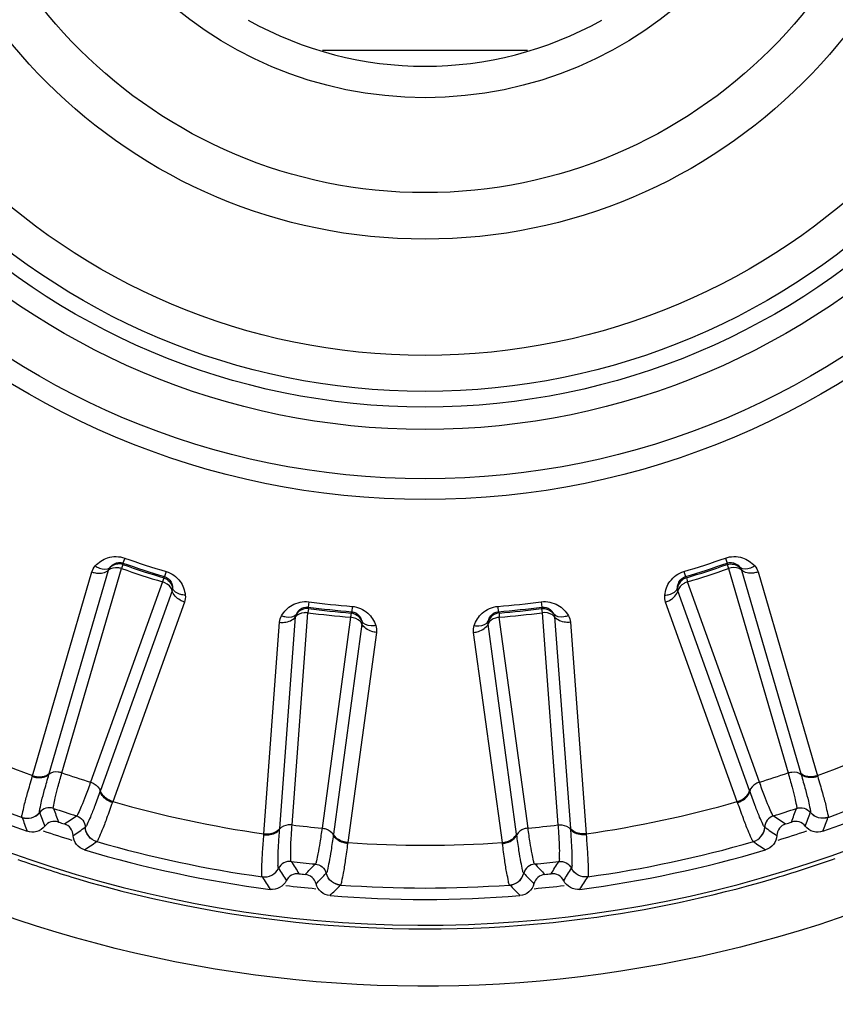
# Model space of a CAD drawing. Header units: millimetres. Extents: x 0 to 4000, y 0 to 3000.
# Tile 102 of 170: x 1494 to 1507, y 1654 to 1669. Entities that reach past the tile are written whole.
import ezdxf

# ---------------------------------------------------------------- set-up
doc = ezdxf.new("R2010")
doc.units = ezdxf.units.MM
doc.header["$LTSCALE"] = 219.99956
doc.layers.get('0').update_dxf_attribs({"linetype": 'CONTINUOUS'})
doc.layers.add('SUPERFICI', color=7, linetype='CONTINUOUS')

msp = doc.modelspace()

# ---------------------------------------------------------------- linework, layer by layer
at = {"color": 7, "linetype": 'CONTINUOUS'}
msp.add_line((1502.329, 1668.68), (1499.075, 1668.68), dxfattribs=at)
at = {"color": 9, "linetype": 'CONTINUOUS'}
for p, q in [((1495.928, 1660.609), (1495.9, 1660.529)), ((1505.476, 1660.609), (1505.504, 1660.529)), ((1495.901, 1660.505), (1495.9, 1660.529)), ((1505.504, 1660.529), (1505.503, 1660.505)), ((1494.464, 1657.148), (1495.407, 1660.387)), ((1494.727, 1657.18), (1495.671, 1660.417)), ((1496.563, 1660.314), (1496.548, 1660.295)), ((1496.587, 1660.395), (1496.563, 1660.314)), ((1504.816, 1660.395), (1504.841, 1660.314)), ((1504.856, 1660.295), (1504.841, 1660.314)), ((1505.733, 1660.417), (1506.677, 1657.18)), ((1505.997, 1660.387), (1506.94, 1657.148)), ((1496.682, 1660.088), (1495.543, 1656.914)), ((1505.86, 1656.914), (1504.722, 1660.088)), ((1496.878, 1659.909), (1495.737, 1656.734)), ((1498.854, 1659.913), (1498.843, 1659.829)), ((1498.849, 1659.806), (1498.843, 1659.829)), ((1499.543, 1659.84), (1499.537, 1659.756)), ((1501.86, 1659.84), (1501.867, 1659.756)), ((1502.55, 1659.913), (1502.561, 1659.829)), ((1502.561, 1659.829), (1502.555, 1659.806)), ((1505.666, 1656.734), (1504.525, 1659.909)), ((1498.392, 1656.309), (1498.642, 1659.672)), ((1499.537, 1659.756), (1499.526, 1659.735)), ((1501.878, 1659.735), (1501.867, 1659.756)), ((1502.761, 1659.672), (1503.012, 1656.309)), ((1498.141, 1656.223), (1498.39, 1659.588)), ((1499.7, 1659.56), (1499.246, 1656.219)), ((1502.158, 1656.219), (1501.704, 1659.56)), ((1503.014, 1659.588), (1503.262, 1656.223)), ((1499.929, 1659.426), (1499.473, 1656.083)), ((1501.931, 1656.083), (1501.475, 1659.426)), ((1494.459, 1657.134), (1494.464, 1657.148)), ((1494.723, 1657.167), (1494.727, 1657.18)), ((1506.677, 1657.18), (1506.681, 1657.167)), ((1506.94, 1657.148), (1506.944, 1657.134)), ((1495.543, 1656.914), (1495.539, 1656.902)), ((1505.865, 1656.902), (1505.86, 1656.914)), ((1495.737, 1656.734), (1495.732, 1656.72)), ((1505.671, 1656.72), (1505.666, 1656.734)), ((1494.577, 1656.563), (1494.576, 1656.564)), ((1506.827, 1656.564), (1506.827, 1656.563)), ((1494.297, 1656.484), (1494.296, 1656.485)), ((1507.107, 1656.485), (1507.107, 1656.484)), ((1495.303, 1656.328), (1495.302, 1656.327)), ((1498.14, 1656.208), (1498.141, 1656.223)), ((1498.391, 1656.296), (1498.392, 1656.309)), ((1499.246, 1656.219), (1499.244, 1656.206)), ((1502.16, 1656.206), (1502.158, 1656.219)), ((1503.012, 1656.309), (1503.013, 1656.296)), ((1503.262, 1656.223), (1503.264, 1656.208)), ((1506.101, 1656.327), (1506.101, 1656.328)), ((1495.483, 1656.099), (1495.482, 1656.099)), ((1499.473, 1656.083), (1499.471, 1656.068)), ((1501.933, 1656.068), (1501.931, 1656.083)), ((1505.921, 1656.099), (1505.921, 1656.099)), ((1498.373, 1655.675), (1498.373, 1655.675)), ((1499.133, 1655.595), (1499.132, 1655.595)), ((1502.272, 1655.595), (1502.271, 1655.595)), ((1503.031, 1655.675), (1503.03, 1655.675)), ((1498.116, 1655.539), (1498.115, 1655.54)), ((1503.288, 1655.54), (1503.288, 1655.539)), ((1499.356, 1655.409), (1499.356, 1655.409)), ((1502.048, 1655.409), (1502.047, 1655.409))]:
    msp.add_line(p, q, dxfattribs=at)
for radius in [12.641, 12.312, 11.526, 11.17, 10.922]:
    msp.add_circle((1500.702, 1674.18), radius, dxfattribs=at)
at = {"color": 7, "linetype": 'CONTINUOUS'}
for radius in [10.349, 8.5, 7.76, 6.25]:
    msp.add_circle((1500.702, 1674.18), radius, dxfattribs=at)
at = {"color": 9, "linetype": 'CONTINUOUS'}
for centre, radius, start, end in [((1500.702, 1674.18), 19.409, 123.941, 344.2998), ((1500.702, 1674.18), 14.387, 250.6186, 253.3814), ((1500.702, 1674.18), 14.387, 286.6186, 289.3814), ((1500.702, 1674.18), 14.471, 250.6186, 253.3814), ((1500.702, 1674.18), 14.471, 286.6186, 289.3814), ((1500.702, 1674.18), 14.471, 262.6186, 265.3814), ((1500.702, 1674.18), 14.387, 262.6186, 265.3814), ((1500.702, 1674.18), 14.387, 274.6186, 277.3814), ((1500.702, 1674.18), 14.471, 274.6186, 277.3814), ((1500.702, 1674.18), 18.138, 242.1157, 249.8843), ((1500.702, 1674.18), 18.138, 290.1157, 297.8843), ((1500.702, 1674.18), 18.819, 241.9001, 250.0999), ((1500.702, 1674.18), 18.819, 289.9001, 298.0999), ((1500.702, 1674.18), 18.138, 254.1157, 261.8843), ((1500.702, 1674.18), 18.138, 278.1157, 285.8843), ((1564.396, 1682.096), 74.342, 200.0875, 200.26673), ((1565.066, 1682.372), 74.837, 200.12065, 200.29737), ((1436.337, 1682.371), 74.837, 339.70276, 339.87948), ((1437.007, 1682.096), 74.342, 339.73327, 339.9125), ((1563.58, 1681.77), 73.753, 200.05014, 200.23253), ((1453.445, 1718.639), 74.837, 303.70276, 303.87948), ((1547.959, 1718.639), 74.837, 236.12065, 236.29737), ((1437.824, 1681.77), 73.753, 339.76761, 339.95), ((1500.702, 1674.18), 18.909, 251.2847, 252.7224), ((1453.825, 1718.023), 74.342, 303.73327, 303.9125), ((1547.579, 1718.023), 74.342, 236.0875, 236.26673), ((1500.702, 1674.18), 18.909, 287.2721, 288.7141), ((1454.293, 1717.279), 73.753, 303.76761, 303.95), ((1500.702, 1674.18), 18.819, 253.9001, 262.0999), ((1500.702, 1674.18), 18.138, 266.1157, 273.8843), ((1500.702, 1674.18), 18.819, 277.9001, 286.0999), ((1547.11, 1717.279), 73.753, 236.05014, 236.23253), ((1500.719, 1674.201), 19.497, 250.5558, 253.3893), ((1561.957, 1695.575), 74.837, 212.12065, 212.29737), ((1445.234, 1707.843), 74.837, 315.70276, 315.87948), ((1556.17, 1707.843), 74.837, 224.12065, 224.29737), ((1439.447, 1695.574), 74.837, 327.70276, 327.87948), ((1500.723, 1674.085), 19.375, 286.4577, 289.6046), ((1561.359, 1695.166), 74.342, 212.0875, 212.26673), ((1445.734, 1707.319), 74.342, 315.73327, 315.9125), ((1555.67, 1707.319), 74.342, 224.0875, 224.26673), ((1440.045, 1695.166), 74.342, 327.73327, 327.9125), ((1560.628, 1694.677), 73.753, 212.05014, 212.23253), ((1440.776, 1694.677), 73.753, 327.76761, 327.95), ((1500.69, 1674.208), 19.502, 277.5314, 286.4485), ((1500.702, 1674.18), 18.909, 263.2816, 264.7322), ((1446.347, 1706.688), 73.753, 315.76761, 315.95), ((1500.702, 1674.18), 18.819, 265.9001, 274.0999), ((1555.057, 1706.689), 73.753, 224.05014, 224.23253), ((1500.702, 1674.18), 18.909, 275.2693, 276.7213)]:
    msp.add_arc(centre, radius, start, end, dxfattribs=at)
at = {"color": 7, "linetype": 'CONTINUOUS'}
for radius, start, end in [(5.75, 240.7468, 299.2532), (19, 241.4429, 250.5571), (19, 289.4429, 298.5571), (18.7, 251.8479, 252.1521), (18.7, 287.8479, 288.1521), (19, 253.4429, 262.5571), (19, 277.4429, 286.5571), (18.7, 263.8479, 264.1521), (18.7, 275.8479, 276.1521), (19, 265.4429, 274.5571)]:
    msp.add_arc((1500.702, 1674.18), radius, start, end, dxfattribs=at)
at = {"color": 9, "linetype": 'CONTINUOUS'}
for points, knots in [([(1520.525, 1669.206), (1519.687, 1665.904), (1516.255, 1659.614), (1507.225, 1653.935), (1496.565, 1653.3), (1490.098, 1656.428), (1487.488, 1658.634)], [0, 0, 0, 0, 0.249539, 0.499407, 0.749696, 1, 1, 1, 1]), ([(1495.46, 1660.483), (1495.513, 1660.541), (1495.659, 1660.64), (1495.842, 1660.639), (1495.928, 1660.609)], [0, 0, 0, 0, 0.463856, 1, 1, 1, 1]), ([(1505.476, 1660.609), (1505.561, 1660.639), (1505.745, 1660.64), (1505.891, 1660.541), (1505.943, 1660.483)], [0, 0, 0, 0, 0.536509, 1, 1, 1, 1]), ([(1495.46, 1660.483), (1495.481, 1660.469), (1495.55, 1660.432), (1495.651, 1660.423), (1495.695, 1660.459)], [0, 0, 0, 0, 0.303467, 1, 1, 1, 1]), ([(1495.879, 1660.442), (1495.859, 1660.448), (1495.791, 1660.463), (1495.709, 1660.451), (1495.671, 1660.417)], [0, 0, 0, 0, 0.283581, 1, 1, 1, 1]), ([(1495.695, 1660.459), (1495.714, 1660.484), (1495.771, 1660.536), (1495.857, 1660.544), (1495.9, 1660.529)], [0, 0, 0, 0, 0.406732, 1, 1, 1, 1]), ([(1505.504, 1660.529), (1505.546, 1660.544), (1505.632, 1660.536), (1505.69, 1660.484), (1505.709, 1660.459)], [0, 0, 0, 0, 0.592774, 1, 1, 1, 1]), ([(1505.733, 1660.417), (1505.721, 1660.427), (1505.658, 1660.464), (1505.579, 1660.459), (1505.525, 1660.442)], [0, 0, 0, 0, 0.216192, 1, 1, 1, 1]), ([(1505.943, 1660.483), (1505.923, 1660.469), (1505.853, 1660.432), (1505.752, 1660.423), (1505.709, 1660.459)], [0, 0, 0, 0, 0.303467, 1, 1, 1, 1]), ([(1495.407, 1660.387), (1495.431, 1660.379), (1495.518, 1660.359), (1495.623, 1660.373), (1495.671, 1660.417)], [0, 0, 0, 0, 0.283328, 1, 1, 1, 1]), ([(1496.563, 1660.314), (1496.606, 1660.301), (1496.671, 1660.244), (1496.687, 1660.167), (1496.688, 1660.137)], [0, 0, 0, 0, 0.592774, 1, 1, 1, 1]), ([(1496.587, 1660.395), (1496.674, 1660.369), (1496.823, 1660.262), (1496.883, 1660.096), (1496.891, 1660.018)], [0, 0, 0, 0, 0.536509, 1, 1, 1, 1]), ([(1504.513, 1660.018), (1504.521, 1660.096), (1504.581, 1660.262), (1504.73, 1660.369), (1504.816, 1660.395)], [0, 0, 0, 0, 0.463856, 1, 1, 1, 1]), ([(1504.716, 1660.137), (1504.717, 1660.167), (1504.733, 1660.244), (1504.797, 1660.301), (1504.841, 1660.314)], [0, 0, 0, 0, 0.406732, 1, 1, 1, 1]), ([(1505.997, 1660.387), (1505.973, 1660.379), (1505.886, 1660.359), (1505.781, 1660.373), (1505.733, 1660.417)], [0, 0, 0, 0, 0.283328, 1, 1, 1, 1]), ([(1496.682, 1660.088), (1496.679, 1660.103), (1496.649, 1660.17), (1496.582, 1660.213), (1496.529, 1660.231)], [0, 0, 0, 0, 0.216192, 1, 1, 1, 1]), ([(1496.891, 1660.018), (1496.867, 1660.019), (1496.788, 1660.029), (1496.702, 1660.082), (1496.688, 1660.137)], [0, 0, 0, 0, 0.303467, 1, 1, 1, 1]), ([(1504.513, 1660.018), (1504.537, 1660.019), (1504.615, 1660.029), (1504.702, 1660.082), (1504.716, 1660.137)], [0, 0, 0, 0, 0.303467, 1, 1, 1, 1]), ([(1504.875, 1660.231), (1504.856, 1660.224), (1504.791, 1660.196), (1504.732, 1660.138), (1504.722, 1660.088)], [0, 0, 0, 0, 0.283581, 1, 1, 1, 1]), ([(1496.878, 1659.909), (1496.854, 1659.917), (1496.772, 1659.952), (1496.695, 1660.025), (1496.682, 1660.088)], [0, 0, 0, 0, 0.283328, 1, 1, 1, 1]), ([(1504.525, 1659.909), (1504.55, 1659.917), (1504.632, 1659.952), (1504.708, 1660.025), (1504.722, 1660.088)], [0, 0, 0, 0, 0.283328, 1, 1, 1, 1]), ([(1498.423, 1659.692), (1498.462, 1659.76), (1498.584, 1659.888), (1498.764, 1659.924), (1498.854, 1659.913)], [0, 0, 0, 0, 0.46388, 1, 1, 1, 1]), ([(1498.657, 1659.718), (1498.67, 1659.746), (1498.716, 1659.809), (1498.798, 1659.835), (1498.843, 1659.829)], [0, 0, 0, 0, 0.406876, 1, 1, 1, 1]), ([(1499.543, 1659.84), (1499.633, 1659.833), (1499.802, 1659.76), (1499.894, 1659.609), (1499.919, 1659.535)], [0, 0, 0, 0, 0.536509, 1, 1, 1, 1]), ([(1501.485, 1659.535), (1501.509, 1659.609), (1501.602, 1659.76), (1501.77, 1659.833), (1501.86, 1659.84)], [0, 0, 0, 0, 0.463856, 1, 1, 1, 1]), ([(1502.55, 1659.913), (1502.64, 1659.924), (1502.819, 1659.888), (1502.941, 1659.76), (1502.981, 1659.692)], [0, 0, 0, 0, 0.535992, 1, 1, 1, 1]), ([(1502.561, 1659.829), (1502.605, 1659.835), (1502.688, 1659.809), (1502.733, 1659.746), (1502.747, 1659.718)], [0, 0, 0, 0, 0.592617, 1, 1, 1, 1]), ([(1498.39, 1659.588), (1498.416, 1659.585), (1498.505, 1659.584), (1498.604, 1659.619), (1498.642, 1659.672)], [0, 0, 0, 0, 0.283328, 1, 1, 1, 1]), ([(1498.423, 1659.692), (1498.446, 1659.684), (1498.521, 1659.661), (1498.622, 1659.674), (1498.657, 1659.718)], [0, 0, 0, 0, 0.303467, 1, 1, 1, 1]), ([(1498.84, 1659.739), (1498.82, 1659.741), (1498.75, 1659.741), (1498.672, 1659.713), (1498.642, 1659.672)], [0, 0, 0, 0, 0.283581, 1, 1, 1, 1]), ([(1499.7, 1659.56), (1499.694, 1659.575), (1499.651, 1659.634), (1499.576, 1659.661), (1499.52, 1659.668)], [0, 0, 0, 0, 0.216192, 1, 1, 1, 1]), ([(1499.537, 1659.756), (1499.581, 1659.753), (1499.656, 1659.71), (1499.688, 1659.639), (1499.695, 1659.609)], [0, 0, 0, 0, 0.592774, 1, 1, 1, 1]), ([(1501.883, 1659.668), (1501.863, 1659.665), (1501.795, 1659.651), (1501.724, 1659.607), (1501.704, 1659.56)], [0, 0, 0, 0, 0.283581, 1, 1, 1, 1]), ([(1501.708, 1659.609), (1501.716, 1659.639), (1501.747, 1659.71), (1501.822, 1659.753), (1501.867, 1659.756)], [0, 0, 0, 0, 0.406732, 1, 1, 1, 1]), ([(1502.761, 1659.672), (1502.752, 1659.684), (1502.698, 1659.733), (1502.619, 1659.745), (1502.563, 1659.739)], [0, 0, 0, 0, 0.216192, 1, 1, 1, 1]), ([(1502.981, 1659.692), (1502.958, 1659.684), (1502.882, 1659.661), (1502.782, 1659.674), (1502.747, 1659.718)], [0, 0, 0, 0, 0.303467, 1, 1, 1, 1]), ([(1503.014, 1659.588), (1502.988, 1659.585), (1502.899, 1659.584), (1502.799, 1659.619), (1502.761, 1659.672)], [0, 0, 0, 0, 0.283328, 1, 1, 1, 1]), ([(1499.919, 1659.535), (1499.895, 1659.531), (1499.816, 1659.525), (1499.72, 1659.558), (1499.695, 1659.609)], [0, 0, 0, 0, 0.303467, 1, 1, 1, 1]), ([(1499.929, 1659.426), (1499.904, 1659.428), (1499.816, 1659.446), (1499.726, 1659.501), (1499.7, 1659.56)], [0, 0, 0, 0, 0.283328, 1, 1, 1, 1]), ([(1501.475, 1659.426), (1501.5, 1659.428), (1501.588, 1659.446), (1501.678, 1659.501), (1501.704, 1659.56)], [0, 0, 0, 0, 0.283328, 1, 1, 1, 1]), ([(1501.485, 1659.535), (1501.509, 1659.531), (1501.588, 1659.525), (1501.683, 1659.558), (1501.708, 1659.609)], [0, 0, 0, 0, 0.303467, 1, 1, 1, 1]), ([(1494.459, 1657.134), (1494.484, 1657.126), (1494.571, 1657.107), (1494.676, 1657.123), (1494.723, 1657.167)], [0, 0, 0, 0, 0.283026, 1, 1, 1, 1]), ([(1494.464, 1657.148), (1494.488, 1657.14), (1494.575, 1657.121), (1494.679, 1657.136), (1494.727, 1657.18)], [0, 0, 0, 0, 0.283838, 1, 1, 1, 1]), ([(1494.576, 1656.564), (1494.57, 1656.582), (1494.588, 1656.644), (1494.609, 1656.763), (1494.661, 1656.946), (1494.7, 1657.087), (1494.723, 1657.167)], [0, 0, 0, 0, 0.089971, 0.2921, 0.599425, 1, 1, 1, 1]), ([(1494.93, 1657.193), (1494.911, 1657.199), (1494.842, 1657.214), (1494.76, 1657.202), (1494.723, 1657.167)], [0, 0, 0, 0, 0.284072, 1, 1, 1, 1]), ([(1506.473, 1657.193), (1506.493, 1657.199), (1506.561, 1657.214), (1506.643, 1657.202), (1506.681, 1657.167)], [0, 0, 0, 0, 0.284072, 1, 1, 1, 1]), ([(1506.94, 1657.148), (1506.916, 1657.14), (1506.829, 1657.121), (1506.724, 1657.136), (1506.677, 1657.18)], [0, 0, 0, 0, 0.283838, 1, 1, 1, 1]), ([(1506.681, 1657.167), (1506.704, 1657.087), (1506.743, 1656.946), (1506.794, 1656.763), (1506.816, 1656.644), (1506.833, 1656.582), (1506.827, 1656.564)], [0, 0, 0, 0, 0.400593, 0.707917, 0.910027, 1, 1, 1, 1]), ([(1506.944, 1657.134), (1506.92, 1657.126), (1506.833, 1657.107), (1506.728, 1657.123), (1506.681, 1657.167)], [0, 0, 0, 0, 0.283026, 1, 1, 1, 1]), ([(1494.296, 1656.485), (1494.29, 1656.504), (1494.31, 1656.57), (1494.334, 1656.698), (1494.391, 1656.895), (1494.434, 1657.047), (1494.459, 1657.134)], [0, 0, 0, 0, 0.087869, 0.289341, 0.597382, 1, 1, 1, 1]), ([(1495.386, 1657.045), (1495.406, 1657.038), (1495.47, 1657.01), (1495.529, 1656.952), (1495.539, 1656.902)], [0, 0, 0, 0, 0.284072, 1, 1, 1, 1]), ([(1506.017, 1657.045), (1505.998, 1657.038), (1505.934, 1657.01), (1505.875, 1656.952), (1505.865, 1656.902)], [0, 0, 0, 0, 0.284072, 1, 1, 1, 1]), ([(1506.944, 1657.134), (1506.97, 1657.047), (1507.013, 1656.895), (1507.07, 1656.698), (1507.093, 1656.57), (1507.114, 1656.504), (1507.107, 1656.485)], [0, 0, 0, 0, 0.402637, 0.710677, 0.912127, 1, 1, 1, 1]), ([(1495.539, 1656.902), (1495.511, 1656.824), (1495.459, 1656.687), (1495.393, 1656.508), (1495.34, 1656.4), (1495.318, 1656.339), (1495.303, 1656.328)], [0, 0, 0, 0, 0.400593, 0.707917, 0.910027, 1, 1, 1, 1]), ([(1495.732, 1656.72), (1495.708, 1656.728), (1495.626, 1656.764), (1495.551, 1656.838), (1495.539, 1656.902)], [0, 0, 0, 0, 0.283026, 1, 1, 1, 1]), ([(1495.737, 1656.734), (1495.713, 1656.742), (1495.631, 1656.778), (1495.556, 1656.851), (1495.543, 1656.914)], [0, 0, 0, 0, 0.283838, 1, 1, 1, 1]), ([(1505.666, 1656.734), (1505.691, 1656.742), (1505.772, 1656.778), (1505.848, 1656.851), (1505.86, 1656.914)], [0, 0, 0, 0, 0.283838, 1, 1, 1, 1]), ([(1505.671, 1656.72), (1505.696, 1656.728), (1505.777, 1656.764), (1505.853, 1656.838), (1505.865, 1656.902)], [0, 0, 0, 0, 0.283026, 1, 1, 1, 1]), ([(1506.101, 1656.328), (1506.086, 1656.339), (1506.063, 1656.4), (1506.011, 1656.508), (1505.944, 1656.687), (1505.893, 1656.824), (1505.865, 1656.902)], [0, 0, 0, 0, 0.089971, 0.2921, 0.599425, 1, 1, 1, 1]), ([(1495.732, 1656.72), (1495.702, 1656.635), (1495.648, 1656.487), (1495.578, 1656.293), (1495.522, 1656.177), (1495.499, 1656.111), (1495.483, 1656.099)], [0, 0, 0, 0, 0.402637, 0.710677, 0.912127, 1, 1, 1, 1]), ([(1505.921, 1656.099), (1505.905, 1656.111), (1505.882, 1656.177), (1505.826, 1656.293), (1505.756, 1656.487), (1505.701, 1656.635), (1505.671, 1656.72)], [0, 0, 0, 0, 0.087869, 0.289341, 0.597382, 1, 1, 1, 1]), ([(1494.296, 1656.485), (1494.344, 1656.468), (1494.454, 1656.463), (1494.544, 1656.524), (1494.576, 1656.564)], [0, 0, 0, 0, 0.499945, 1, 1, 1, 1]), ([(1494.297, 1656.484), (1494.344, 1656.467), (1494.454, 1656.462), (1494.545, 1656.523), (1494.577, 1656.563)], [0, 0, 0, 0, 0.499968, 1, 1, 1, 1]), ([(1494.796, 1656.628), (1494.758, 1656.64), (1494.673, 1656.642), (1494.602, 1656.594), (1494.577, 1656.563)], [0, 0, 0, 0, 0.499968, 1, 1, 1, 1]), ([(1506.607, 1656.628), (1506.645, 1656.64), (1506.731, 1656.642), (1506.802, 1656.594), (1506.827, 1656.563)], [0, 0, 0, 0, 0.499968, 1, 1, 1, 1]), ([(1507.107, 1656.485), (1507.06, 1656.468), (1506.95, 1656.463), (1506.859, 1656.524), (1506.827, 1656.564)], [0, 0, 0, 0, 0.499945, 1, 1, 1, 1]), ([(1507.107, 1656.484), (1507.059, 1656.467), (1506.95, 1656.462), (1506.859, 1656.523), (1506.827, 1656.563)], [0, 0, 0, 0, 0.499968, 1, 1, 1, 1]), ([(1495.162, 1656.509), (1495.201, 1656.497), (1495.271, 1656.448), (1495.3, 1656.367), (1495.302, 1656.327)], [0, 0, 0, 0, 0.499968, 1, 1, 1, 1]), ([(1498.588, 1656.364), (1498.568, 1656.366), (1498.498, 1656.366), (1498.42, 1656.337), (1498.391, 1656.296)], [0, 0, 0, 0, 0.284072, 1, 1, 1, 1]), ([(1502.815, 1656.364), (1502.836, 1656.366), (1502.906, 1656.366), (1502.983, 1656.337), (1503.013, 1656.296)], [0, 0, 0, 0, 0.284072, 1, 1, 1, 1]), ([(1506.241, 1656.509), (1506.203, 1656.497), (1506.132, 1656.448), (1506.103, 1656.367), (1506.101, 1656.327)], [0, 0, 0, 0, 0.499968, 1, 1, 1, 1]), ([(1495.482, 1656.099), (1495.433, 1656.113), (1495.342, 1656.174), (1495.305, 1656.276), (1495.302, 1656.327)], [0, 0, 0, 0, 0.499968, 1, 1, 1, 1]), ([(1495.483, 1656.099), (1495.434, 1656.113), (1495.343, 1656.174), (1495.305, 1656.277), (1495.303, 1656.328)], [0, 0, 0, 0, 0.499945, 1, 1, 1, 1]), ([(1498.115, 1655.54), (1498.105, 1655.557), (1498.111, 1655.626), (1498.108, 1655.756), (1498.123, 1655.961), (1498.133, 1656.119), (1498.14, 1656.208)], [0, 0, 0, 0, 0.087869, 0.289341, 0.597382, 1, 1, 1, 1]), ([(1498.14, 1656.208), (1498.165, 1656.206), (1498.255, 1656.205), (1498.354, 1656.242), (1498.391, 1656.296)], [0, 0, 0, 0, 0.283026, 1, 1, 1, 1]), ([(1498.141, 1656.223), (1498.167, 1656.221), (1498.256, 1656.22), (1498.355, 1656.256), (1498.392, 1656.309)], [0, 0, 0, 0, 0.283838, 1, 1, 1, 1]), ([(1498.373, 1655.675), (1498.363, 1655.691), (1498.368, 1655.756), (1498.364, 1655.877), (1498.376, 1656.067), (1498.385, 1656.213), (1498.391, 1656.296)], [0, 0, 0, 0, 0.089971, 0.2921, 0.599425, 1, 1, 1, 1]), ([(1499.065, 1656.314), (1499.085, 1656.312), (1499.154, 1656.297), (1499.224, 1656.253), (1499.244, 1656.206)], [0, 0, 0, 0, 0.284072, 1, 1, 1, 1]), ([(1499.244, 1656.206), (1499.233, 1656.124), (1499.211, 1655.979), (1499.183, 1655.791), (1499.154, 1655.673), (1499.145, 1655.609), (1499.133, 1655.595)], [0, 0, 0, 0, 0.400593, 0.707917, 0.910027, 1, 1, 1, 1]), ([(1499.471, 1656.068), (1499.446, 1656.071), (1499.358, 1656.089), (1499.269, 1656.146), (1499.244, 1656.206)], [0, 0, 0, 0, 0.283026, 1, 1, 1, 1]), ([(1499.473, 1656.083), (1499.448, 1656.086), (1499.36, 1656.104), (1499.271, 1656.16), (1499.246, 1656.219)], [0, 0, 0, 0, 0.283838, 1, 1, 1, 1]), ([(1501.931, 1656.083), (1501.956, 1656.086), (1502.043, 1656.104), (1502.132, 1656.16), (1502.158, 1656.219)], [0, 0, 0, 0, 0.283838, 1, 1, 1, 1]), ([(1501.933, 1656.068), (1501.958, 1656.071), (1502.045, 1656.089), (1502.134, 1656.146), (1502.16, 1656.206)], [0, 0, 0, 0, 0.283026, 1, 1, 1, 1]), ([(1502.339, 1656.314), (1502.318, 1656.312), (1502.25, 1656.297), (1502.18, 1656.253), (1502.16, 1656.206)], [0, 0, 0, 0, 0.284072, 1, 1, 1, 1]), ([(1502.271, 1655.595), (1502.259, 1655.609), (1502.249, 1655.673), (1502.22, 1655.791), (1502.193, 1655.979), (1502.171, 1656.124), (1502.16, 1656.206)], [0, 0, 0, 0, 0.089971, 0.2921, 0.599425, 1, 1, 1, 1]), ([(1503.262, 1656.223), (1503.237, 1656.221), (1503.148, 1656.22), (1503.049, 1656.256), (1503.012, 1656.309)], [0, 0, 0, 0, 0.283838, 1, 1, 1, 1]), ([(1503.013, 1656.296), (1503.019, 1656.213), (1503.028, 1656.067), (1503.04, 1655.877), (1503.036, 1655.756), (1503.04, 1655.691), (1503.031, 1655.675)], [0, 0, 0, 0, 0.400593, 0.707917, 0.910027, 1, 1, 1, 1]), ([(1503.264, 1656.208), (1503.238, 1656.206), (1503.149, 1656.205), (1503.05, 1656.242), (1503.013, 1656.296)], [0, 0, 0, 0, 0.283026, 1, 1, 1, 1]), ([(1503.264, 1656.208), (1503.271, 1656.119), (1503.281, 1655.961), (1503.296, 1655.756), (1503.292, 1655.626), (1503.298, 1655.557), (1503.288, 1655.54)], [0, 0, 0, 0, 0.402637, 0.710677, 0.912127, 1, 1, 1, 1]), ([(1505.921, 1656.099), (1505.969, 1656.113), (1506.061, 1656.174), (1506.098, 1656.277), (1506.101, 1656.328)], [0, 0, 0, 0, 0.499945, 1, 1, 1, 1]), ([(1505.921, 1656.099), (1505.97, 1656.113), (1506.061, 1656.174), (1506.099, 1656.276), (1506.101, 1656.327)], [0, 0, 0, 0, 0.499968, 1, 1, 1, 1]), ([(1499.471, 1656.068), (1499.459, 1655.979), (1499.437, 1655.823), (1499.409, 1655.619), (1499.378, 1655.493), (1499.37, 1655.424), (1499.356, 1655.409)], [0, 0, 0, 0, 0.402637, 0.710677, 0.912127, 1, 1, 1, 1]), ([(1502.047, 1655.409), (1502.034, 1655.424), (1502.026, 1655.493), (1501.995, 1655.619), (1501.967, 1655.823), (1501.944, 1655.979), (1501.933, 1656.068)], [0, 0, 0, 0, 0.087869, 0.289341, 0.597382, 1, 1, 1, 1]), ([(1498.575, 1655.783), (1498.535, 1655.788), (1498.451, 1655.772), (1498.391, 1655.71), (1498.373, 1655.675)], [0, 0, 0, 0, 0.499968, 1, 1, 1, 1]), ([(1498.958, 1655.743), (1498.997, 1655.739), (1499.077, 1655.706), (1499.122, 1655.633), (1499.132, 1655.595)], [0, 0, 0, 0, 0.499968, 1, 1, 1, 1]), ([(1502.446, 1655.743), (1502.406, 1655.739), (1502.327, 1655.706), (1502.282, 1655.633), (1502.272, 1655.595)], [0, 0, 0, 0, 0.499968, 1, 1, 1, 1]), ([(1502.829, 1655.783), (1502.869, 1655.788), (1502.953, 1655.772), (1503.012, 1655.71), (1503.03, 1655.675)], [0, 0, 0, 0, 0.499968, 1, 1, 1, 1]), ([(1498.115, 1655.54), (1498.166, 1655.533), (1498.274, 1655.551), (1498.35, 1655.63), (1498.373, 1655.675)], [0, 0, 0, 0, 0.499945, 1, 1, 1, 1]), ([(1498.116, 1655.539), (1498.166, 1655.532), (1498.274, 1655.55), (1498.35, 1655.629), (1498.373, 1655.675)], [0, 0, 0, 0, 0.499968, 1, 1, 1, 1]), ([(1499.356, 1655.409), (1499.305, 1655.412), (1499.203, 1655.453), (1499.145, 1655.546), (1499.132, 1655.595)], [0, 0, 0, 0, 0.499968, 1, 1, 1, 1]), ([(1499.356, 1655.409), (1499.306, 1655.413), (1499.204, 1655.453), (1499.146, 1655.546), (1499.133, 1655.595)], [0, 0, 0, 0, 0.499945, 1, 1, 1, 1]), ([(1502.047, 1655.409), (1502.098, 1655.413), (1502.2, 1655.453), (1502.258, 1655.546), (1502.271, 1655.595)], [0, 0, 0, 0, 0.499945, 1, 1, 1, 1]), ([(1502.048, 1655.409), (1502.099, 1655.412), (1502.201, 1655.453), (1502.259, 1655.546), (1502.272, 1655.595)], [0, 0, 0, 0, 0.499968, 1, 1, 1, 1]), ([(1503.288, 1655.539), (1503.237, 1655.532), (1503.13, 1655.55), (1503.053, 1655.629), (1503.03, 1655.675)], [0, 0, 0, 0, 0.499968, 1, 1, 1, 1]), ([(1503.288, 1655.54), (1503.238, 1655.533), (1503.13, 1655.551), (1503.054, 1655.63), (1503.031, 1655.675)], [0, 0, 0, 0, 0.499945, 1, 1, 1, 1])]:
    msp.add_open_spline(points, degree=3, knots=knots, dxfattribs=at)
for points in [[(1495.407, 1660.387), (1495.417, 1660.422), (1495.436, 1660.456), (1495.46, 1660.483)], [(1495.671, 1660.417), (1495.675, 1660.432), (1495.684, 1660.449), (1495.698, 1660.455)], [(1495.901, 1660.505), (1495.834, 1660.529), (1495.745, 1660.509), (1495.695, 1660.459)], [(1505.503, 1660.505), (1505.569, 1660.529), (1505.659, 1660.509), (1505.709, 1660.459)], [(1505.709, 1660.459), (1505.719, 1660.448), (1505.731, 1660.432), (1505.728, 1660.417)], [(1505.943, 1660.483), (1505.968, 1660.456), (1505.987, 1660.422), (1505.997, 1660.387)], [(1496.548, 1660.295), (1496.615, 1660.275), (1496.676, 1660.206), (1496.688, 1660.137)], [(1504.856, 1660.295), (1504.788, 1660.275), (1504.728, 1660.206), (1504.716, 1660.137)], [(1496.688, 1660.137), (1496.689, 1660.121), (1496.689, 1660.102), (1496.678, 1660.091)], [(1504.722, 1660.088), (1504.716, 1660.103), (1504.713, 1660.122), (1504.721, 1660.135)], [(1496.891, 1660.018), (1496.895, 1659.982), (1496.891, 1659.943), (1496.878, 1659.909)], [(1504.525, 1659.909), (1504.513, 1659.943), (1504.509, 1659.982), (1504.513, 1660.018)], [(1498.849, 1659.806), (1498.779, 1659.815), (1498.696, 1659.777), (1498.657, 1659.718)], [(1502.555, 1659.806), (1502.625, 1659.815), (1502.708, 1659.777), (1502.747, 1659.718)], [(1498.39, 1659.588), (1498.393, 1659.624), (1498.404, 1659.661), (1498.423, 1659.692)], [(1498.642, 1659.672), (1498.643, 1659.687), (1498.648, 1659.706), (1498.661, 1659.714)], [(1499.526, 1659.735), (1499.596, 1659.729), (1499.669, 1659.674), (1499.695, 1659.609)], [(1501.878, 1659.735), (1501.808, 1659.729), (1501.734, 1659.674), (1501.708, 1659.609)], [(1502.747, 1659.718), (1502.755, 1659.705), (1502.762, 1659.687), (1502.756, 1659.672)], [(1502.981, 1659.692), (1502.999, 1659.661), (1503.011, 1659.624), (1503.014, 1659.588)], [(1499.695, 1659.609), (1499.7, 1659.594), (1499.704, 1659.575), (1499.695, 1659.562)], [(1499.919, 1659.535), (1499.93, 1659.5), (1499.934, 1659.462), (1499.929, 1659.426)], [(1501.475, 1659.426), (1501.47, 1659.462), (1501.473, 1659.5), (1501.485, 1659.535)], [(1501.704, 1659.56), (1501.702, 1659.576), (1501.702, 1659.595), (1501.713, 1659.606)], [(1495.145, 1655.517), (1497.741, 1654.743), (1500.56, 1654.519), (1503.246, 1654.874)]]:
    msp.add_open_spline(points, degree=3, dxfattribs=at)
at = {"color": 7, "linetype": 'CONTINUOUS'}
for points, knots in [([(1494.876, 1656.411), (1494.838, 1656.424), (1494.752, 1656.425), (1494.682, 1656.376), (1494.657, 1656.345)], [0, 0, 0, 0, 0.500013, 1, 1, 1, 1]), ([(1495.109, 1656.198), (1495.107, 1656.238), (1495.079, 1656.319), (1495.009, 1656.368), (1494.971, 1656.38)], [0, 0, 0, 0, 0.500002, 1, 1, 1, 1]), ([(1506.433, 1656.38), (1506.395, 1656.368), (1506.325, 1656.319), (1506.296, 1656.238), (1506.295, 1656.198)], [0, 0, 0, 0, 0.499998, 1, 1, 1, 1]), ([(1506.747, 1656.345), (1506.722, 1656.376), (1506.651, 1656.425), (1506.566, 1656.424), (1506.528, 1656.411)], [0, 0, 0, 0, 0.499987, 1, 1, 1, 1]), ([(1494.657, 1656.345), (1494.625, 1656.305), (1494.535, 1656.243), (1494.425, 1656.247), (1494.377, 1656.264)], [0, 0, 0, 0, 0.500004, 1, 1, 1, 1]), ([(1507.026, 1656.264), (1506.978, 1656.247), (1506.869, 1656.243), (1506.778, 1656.305), (1506.747, 1656.345)], [0, 0, 0, 0, 0.499996, 1, 1, 1, 1]), ([(1495.287, 1655.968), (1495.239, 1655.983), (1495.148, 1656.044), (1495.111, 1656.147), (1495.109, 1656.198)], [0, 0, 0, 0, 0.499993, 1, 1, 1, 1]), ([(1506.295, 1656.198), (1506.293, 1656.147), (1506.256, 1656.044), (1506.165, 1655.983), (1506.116, 1655.968)], [0, 0, 0, 0, 0.500007, 1, 1, 1, 1]), ([(1498.698, 1655.588), (1498.658, 1655.592), (1498.574, 1655.576), (1498.515, 1655.514), (1498.497, 1655.478)], [0, 0, 0, 0, 0.500013, 1, 1, 1, 1]), ([(1498.97, 1655.428), (1498.96, 1655.467), (1498.915, 1655.54), (1498.836, 1655.574), (1498.797, 1655.578)], [0, 0, 0, 0, 0.499987, 1, 1, 1, 1]), ([(1502.607, 1655.578), (1502.567, 1655.574), (1502.488, 1655.54), (1502.444, 1655.467), (1502.434, 1655.428)], [0, 0, 0, 0, 0.500013, 1, 1, 1, 1]), ([(1502.907, 1655.478), (1502.889, 1655.514), (1502.83, 1655.576), (1502.746, 1655.592), (1502.706, 1655.588)], [0, 0, 0, 0, 0.499987, 1, 1, 1, 1]), ([(1498.497, 1655.478), (1498.475, 1655.432), (1498.399, 1655.353), (1498.291, 1655.334), (1498.241, 1655.34)], [0, 0, 0, 0, 0.500004, 1, 1, 1, 1]), ([(1499.192, 1655.24), (1499.141, 1655.244), (1499.04, 1655.285), (1498.982, 1655.379), (1498.97, 1655.428)], [0, 0, 0, 0, 0.499998, 1, 1, 1, 1]), ([(1502.434, 1655.428), (1502.421, 1655.379), (1502.364, 1655.285), (1502.262, 1655.244), (1502.211, 1655.24)], [0, 0, 0, 0, 0.500002, 1, 1, 1, 1]), ([(1503.163, 1655.34), (1503.113, 1655.334), (1503.005, 1655.353), (1502.929, 1655.432), (1502.907, 1655.478)], [0, 0, 0, 0, 0.499996, 1, 1, 1, 1])]:
    msp.add_open_spline(points, degree=3, knots=knots, dxfattribs=at)
at = {"layer": 'SUPERFICI', "color": 9, "linetype": 'CONTINUOUS'}
for p, q in [((1494.93, 1657.193), (1495.879, 1660.442)), ((1495.901, 1660.505), (1495.879, 1660.442)), ((1505.503, 1660.505), (1505.525, 1660.442)), ((1505.525, 1660.442), (1506.473, 1657.193)), ((1496.548, 1660.295), (1496.529, 1660.231)), ((1504.856, 1660.295), (1504.875, 1660.231)), ((1496.529, 1660.231), (1495.386, 1657.045)), ((1506.017, 1657.045), (1504.875, 1660.231)), ((1498.849, 1659.806), (1498.84, 1659.739)), ((1502.555, 1659.806), (1502.563, 1659.739)), ((1498.588, 1656.364), (1498.84, 1659.739)), ((1499.52, 1659.668), (1499.065, 1656.314)), ((1499.526, 1659.735), (1499.52, 1659.668)), ((1501.878, 1659.735), (1501.883, 1659.668)), ((1502.339, 1656.314), (1501.883, 1659.668)), ((1502.563, 1659.739), (1502.815, 1656.364))]:
    msp.add_line(p, q, dxfattribs=at)
for radius, start, end in [(14.56, 250.6549, 253.3451), (14.493, 250.6549, 253.3451), (14.493, 286.6549, 289.3451), (14.56, 286.6549, 289.3451), (14.493, 262.6549, 265.3451), (14.493, 274.6549, 277.3451), (14.56, 262.6549, 265.3451), (14.56, 274.6549, 277.3451), (17.941, 251.2343, 252.7657), (17.941, 287.2343, 288.7657), (18.519, 251.4047, 252.5953), (18.519, 287.4047, 288.5953), (17.941, 263.2343, 264.7657), (17.941, 275.2343, 276.7657), (18.519, 263.4047, 264.5953), (18.519, 275.4047, 276.5953)]:
    msp.add_arc((1500.702, 1674.18), radius, start, end, dxfattribs=at)
for points, knots in [([(1494.796, 1656.628), (1494.79, 1656.643), (1494.807, 1656.703), (1494.825, 1656.813), (1494.873, 1656.986), (1494.909, 1657.118), (1494.93, 1657.193)], [0, 0, 0, 0, 0.088068, 0.289559, 0.597579, 1, 1, 1, 1]), ([(1506.473, 1657.193), (1506.495, 1657.118), (1506.531, 1656.986), (1506.579, 1656.813), (1506.597, 1656.703), (1506.614, 1656.643), (1506.607, 1656.628)], [0, 0, 0, 0, 0.402339, 0.710389, 0.911899, 1, 1, 1, 1]), ([(1495.386, 1657.045), (1495.36, 1656.972), (1495.311, 1656.843), (1495.248, 1656.675), (1495.198, 1656.575), (1495.177, 1656.518), (1495.162, 1656.509)], [0, 0, 0, 0, 0.402339, 0.710389, 0.911899, 1, 1, 1, 1]), ([(1506.241, 1656.509), (1506.227, 1656.518), (1506.205, 1656.575), (1506.155, 1656.675), (1506.093, 1656.843), (1506.044, 1656.972), (1506.017, 1657.045)], [0, 0, 0, 0, 0.088068, 0.289559, 0.597579, 1, 1, 1, 1]), ([(1498.575, 1655.783), (1498.565, 1655.797), (1498.569, 1655.859), (1498.564, 1655.971), (1498.575, 1656.15), (1498.583, 1656.286), (1498.588, 1656.364)], [0, 0, 0, 0, 0.088068, 0.289559, 0.597579, 1, 1, 1, 1]), ([(1502.815, 1656.364), (1502.821, 1656.286), (1502.829, 1656.15), (1502.84, 1655.971), (1502.834, 1655.859), (1502.839, 1655.797), (1502.829, 1655.783)], [0, 0, 0, 0, 0.402339, 0.710389, 0.911899, 1, 1, 1, 1]), ([(1499.065, 1656.314), (1499.054, 1656.237), (1499.033, 1656.101), (1499.007, 1655.924), (1498.979, 1655.816), (1498.97, 1655.755), (1498.958, 1655.743)], [0, 0, 0, 0, 0.402339, 0.710389, 0.911899, 1, 1, 1, 1]), ([(1502.446, 1655.743), (1502.434, 1655.755), (1502.425, 1655.816), (1502.397, 1655.924), (1502.37, 1656.101), (1502.349, 1656.237), (1502.339, 1656.314)], [0, 0, 0, 0, 0.088068, 0.289559, 0.597579, 1, 1, 1, 1])]:
    msp.add_open_spline(points, degree=3, knots=knots, dxfattribs=at)

doc.saveas('drawing.dxf')
